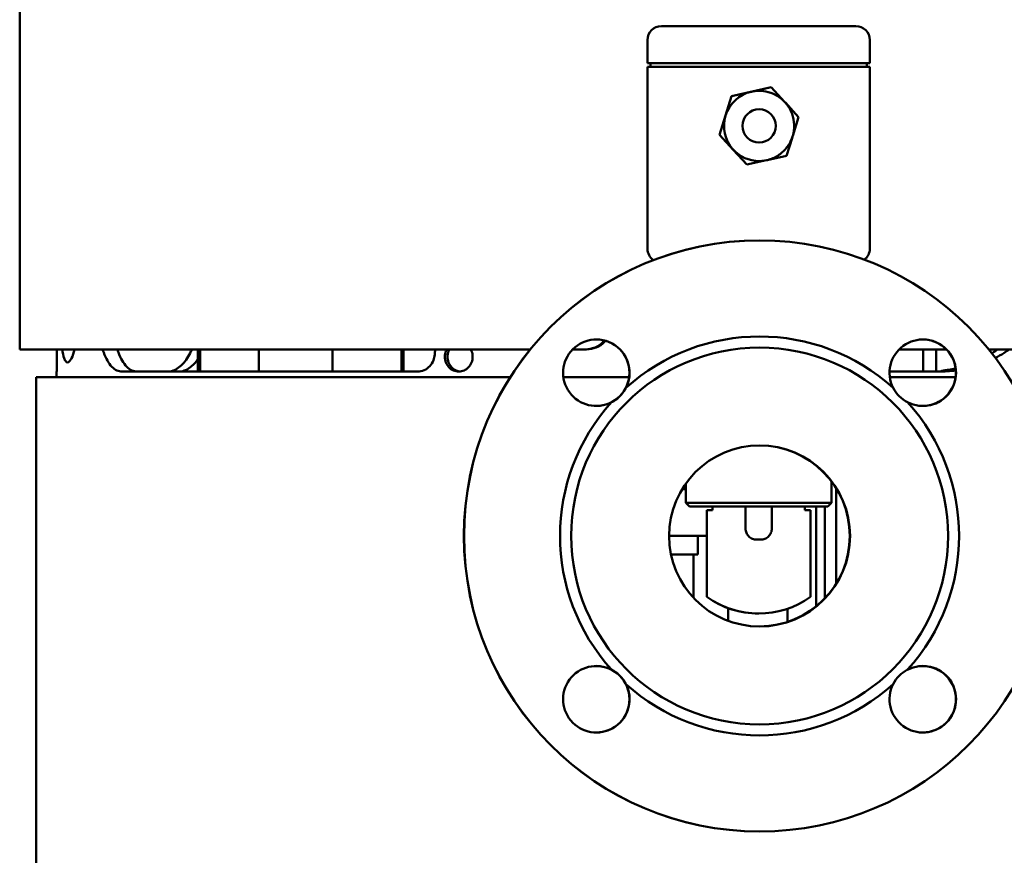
# Model space of a CAD drawing. Header units: millimetres. Extents: x -2199 to 5175, y -1387 to 1803.
# Tile 25 of 27: x 4754 to 5021, y 516 to 742. Entities that reach past the tile are written whole.
import ezdxf

# ---------------------------------------------------------------- set-up
doc = ezdxf.new("R2010")
doc.units = ezdxf.units.MM
doc.layers.add('Видимый контур (ГОСТ)', color=7, linetype='Continuous', lineweight=50)

msp = doc.modelspace()

# ---------------------------------------------------------------- linework, layer by layer
at = {"layer": 'Видимый контур (ГОСТ)'}
for p, q in [((4754.19, 653.01), (4754.19, 810.51)), ((4928.04, 740.51), (4927.88, 740.51)), ((4980.54, 740.51), (4928.04, 740.51)), ((4924.13, 730.51), (4924.13, 736.76)), ((4984.29, 730.51), (4984.29, 736.76)), ((4924.13, 730.51), (4924.29, 730.51)), ((4928.05, 730.51), (4924.29, 730.51)), ((4924.92, 730.51), (4924.92, 729.51)), ((4928.05, 730.51), (4980.55, 730.51)), ((4984.29, 730.51), (4980.55, 730.51)), ((4983.5, 730.51), (4983.5, 729.51)), ((4924.29, 729.51), (4924.13, 729.51)), ((4924.13, 680.26), (4924.13, 729.51)), ((4928.05, 729.51), (4924.29, 729.51)), ((4980.55, 729.51), (4928.05, 729.51)), ((4980.55, 729.51), (4984.29, 729.51)), ((4984.29, 680.26), (4984.29, 729.51)), ((4946.89, 721.59), (4957.6, 723.97)), ((4952.26, 722.78), (4946.91, 721.59)), ((4957.62, 723.97), (4952.26, 722.78)), ((4954.33, 723.01), (4954.33, 723.01)), ((4957.6, 723.97), (4957.62, 723.97)), ((4961.22, 720.05), (4957.62, 723.97)), ((4943.6, 711.12), (4946.89, 721.59)), ((4946.91, 721.59), (4945.26, 716.36)), ((4946.89, 721.59), (4946.91, 721.59)), ((4965.04, 715.89), (4961.44, 719.81)), ((4945.26, 716.36), (4943.62, 711.12)), ((4963.45, 710.84), (4965.04, 715.89)), ((4951.02, 703.04), (4943.6, 711.12)), ((4943.6, 711.12), (4943.62, 711.12)), ((4943.62, 711.12), (4947.33, 707.08)), ((4961.75, 705.43), (4963.34, 710.48)), ((4947.33, 707.08), (4951.04, 703.04)), ((4951.04, 703.04), (4956.31, 704.22)), ((4954.33, 704.01), (4954.33, 704.01)), ((4956.48, 704.25), (4961.75, 705.43)), ((4951.02, 703.04), (4951.04, 703.04)), ((4954.46, 682.51), (4954.44, 682.51)), ((4892.39, 653.01), (4754.19, 653.01)), ((4764.21, 653.01), (4764.21, 647.01)), ((4802.44, 653.01), (4802.44, 647.01)), ((4803, 647.01), (4803, 653.01)), ((4818.88, 647.01), (4818.88, 653.01)), ((4838.88, 647.01), (4838.88, 653.01)), ((4857.57, 653.01), (4857.57, 647.01)), ((4858.12, 647.01), (4858.12, 653.01)), ((4907.31, 653.01), (4903.84, 653.01)), ((4907.31, 653.01), (4907.65, 653.01)), ((5005.05, 653.01), (4992.23, 653.01)), ((4998.76, 653.01), (4998.76, 647.01)), ((5002.23, 647.01), (5002.23, 653.01)), ((5036.79, 653.01), (5016.51, 653.01)), ((4886.97, 645.51), (4758.69, 645.51)), ((4758.69, -351.49), (4758.69, 645.51)), ((4764.19, 647.01), (4764.19, 647.01)), ((4764.19, 647.01), (4764.19, 647.01)), ((4764.19, 647.01), (4764.21, 647.01)), ((4764.19, 647.01), (4764.19, 645.51)), ((4764.19, 645.51), (4764.19, 647.01)), ((4764.19, 645.51), (4764.19, 647.01)), ((4781.91, 647.01), (4861.89, 647.01)), ((4919.16, 645.51), (4901.35, 645.51)), ((4989.66, 647.01), (5002.99, 647.01)), ((5007.55, 645.51), (4989.73, 645.51)), ((5002.99, 647.01), (5002.99, 647.01)), ((4934.47, 611.51), (4934.47, 616.67)), ((4973.97, 611.51), (4973.97, 617.22)), ((4933.48, 615.15), (4934.47, 615.15)), ((4975.22, 615.4), (4975.22, 589.62)), ((4934.47, 611.51), (4973.97, 611.51)), ((4935.47, 610.51), (4934.47, 611.51)), ((4972.97, 610.51), (4935.47, 610.51)), ((4941.72, 609.51), (4941.72, 610.51)), ((4941.72, 610.51), (4941.72, 609.51)), ((4950.66, 610.51), (4950.66, 604.51)), ((4957.78, 604.51), (4957.78, 610.51)), ((4966.72, 609.51), (4966.72, 610.51)), ((4969.78, 610.51), (4969.78, 583.45)), ((4972.1, 585.58), (4972.1, 610.51)), ((4972.97, 610.51), (4973.97, 611.51)), ((4940.22, 609.51), (4940.22, 609.51)), ((4941.72, 609.51), (4940.22, 609.51)), ((4940.22, 609.51), (4940.22, 586.01)), ((4940.22, 609.51), (4940.22, 586.01)), ((4968.22, 609.51), (4966.72, 609.51)), ((4968.22, 609.51), (4968.22, 586.01)), ((4929.97, 602.53), (4940.22, 602.53)), ((4937.78, 597.53), (4937.78, 602.53)), ((4954.78, 601.51), (4953.67, 601.51)), ((4930.48, 597.53), (4937.78, 597.53)), ((4936.56, 585.78), (4936.56, 597.53)), ((4940.22, 586.01), (4940.22, 586.01)), ((4945.98, 582.97), (4945.98, 579.52)), ((4954.22, 581.51), (4954.22, 581.51)), ((4961.98, 582.8), (4961.98, 579.22)), ((4954.46, 522.51), (4954.44, 522.51))]:
    msp.add_line(p, q, dxfattribs=at)
for centre, start, end in [((4927.88, 736.76), 90, 180), ((4980.54, 736.76), 0, 90), ((4927.88, 680.26), 180, 235.0772), ((4980.54, 680.26), 307.9848, 0)]:
    msp.add_arc(centre, 3.75, start, end, dxfattribs=at)
for centre, major_axis, ratio, start_param, end_param in [((4954.33, 713.51), (0, 9.5), 0.999998, 0.219123, 1.266321), ((4954.33, 713.51), (0, 9.5), 0.999998, 0, 0.219123), ((4954.34, 713.51), (0, 4.5), 0.999998, 3.142427, 6.283185), ((4954.33, 713.51), (0, 9.5), 0.999998, 1.266321, 2.313518), ((4954.33, 713.51), (0, -9.5), 0.999998, 5.455111, 6.283185), ((4954.44, 602.51), (0, -80), 0.999998, 3.141593, 6.283185), ((4954.46, 602.51), (0, 54), 0.999998, 5.54871, 7.01766), ((4910.27, 646.7), (0, -9), 0.999998, 1.095763, 6.758219), ((4910.24, 646.7), (0.01, -9), 0.999998, 0, 3.138881), ((4998.65, 646.7), (0, 9), 0.999998, 2.666559, 8.329015), ((4998.63, 646.7), (0.01, -9), 0.999998, 0, 3.138881), ((5002.96, 677.01), (0, -30), 0.209728, 0.00559, 0.126694), ((4954.46, 602.51), (0, 54), 0.999998, 0.836321, 2.305271), ((4954.46, 602.51), (0, -54), 0.999998, 0.836321, 2.305271), ((4954.38, 602.51), (0.04, 24.5), 0.999998, 3.14504, 6.283185), ((4954.22, 605.54), (0, -24.03), 0.999998, 5.661189, 6.283185), ((4954.22, 605.54), (0, -24.03), 0.999998, 5.661189, 6.905182), ((4910.27, 558.31), (0, -9), 0.999998, 2.666559, 8.329015), ((4998.65, 558.31), (0, 9), 0.999998, 1.095763, 6.758219), ((4910.24, 558.31), (0.01, -9), 0.999998, 0, 3.138881), ((4998.63, 558.31), (0.01, -9), 0.999998, 0, 3.138881), ((4954.46, 602.51), (0, -54), 0.999998, 5.54871, 7.01766)]:
    msp.add_ellipse(centre, major_axis=major_axis, ratio=ratio, start_param=start_param, end_param=end_param, dxfattribs=at)
for centre, major_axis in [((4954.34, 713.51), (0, 4.5)), ((4954.46, 602.51), (0, -80)), ((4954.47, 602.51), (0, -51)), ((4954.47, 602.51), (0, -24.5))]:
    msp.add_ellipse(centre, major_axis=major_axis, ratio=0.999998, dxfattribs=at)
for points, knots in [([(4954.33, 704.01), (4955.34, 704.01), (4956.36, 704.17), (4958.28, 704.81), (4959.19, 705.28), (4960.82, 706.49), (4961.53, 707.23), (4962.69, 708.89), (4963.14, 709.81), (4963.72, 711.76), (4963.86, 712.77), (4963.8, 714.8), (4963.6, 715.81), (4962.91, 717.71), (4962.41, 718.61), (4961.15, 720.2), (4960.4, 720.89), (4958.7, 722), (4957.77, 722.42), (4955.99, 722.9), (4955.16, 723.01), (4954.33, 723.01)], [3.141593, 3.141593, 3.141593, 3.141593, 3.461592, 3.461592, 3.781592, 3.781592, 4.101592, 4.101592, 4.421592, 4.421592, 4.741592, 4.741592, 5.061593, 5.061593, 5.381593, 5.381593, 5.701593, 5.701593, 6.021593, 6.021593, 6.283185, 6.283185, 6.283185, 6.283185]), ([(4767.14, 649.51), (4766.97, 649.51), (4766.81, 649.6), (4766.49, 649.98), (4766.35, 650.27), (4766.01, 651.24), (4765.83, 652.06), (4765.69, 653.01)], [6.7834056, 6.7834056, 6.7834056, 6.7834056, 7.0660473, 7.0660473, 7.348689, 7.348689, 7.7833674, 7.7833674, 7.7833674, 7.7833674]), ([(4769.07, 653.01), (4768.81, 652.06), (4768.52, 651.24), (4768.04, 650.27), (4767.85, 649.98), (4767.48, 649.6), (4767.3, 649.51), (4767.14, 649.51)], [5.7834438, 5.7834438, 5.7834438, 5.7834438, 6.2181222, 6.2181222, 6.5007639, 6.5007639, 6.7834056, 6.7834056, 6.7834056, 6.7834056]), ([(4781.91, 647.01), (4781.44, 647.01), (4780.96, 647.11), (4780.02, 647.55), (4779.56, 647.88), (4778.7, 648.77), (4778.3, 649.32), (4777.56, 650.61), (4777.23, 651.35), (4776.84, 652.41), (4776.74, 652.7), (4776.64, 653.01)], [-2.669815, -2.669815, -2.669815, -2.669815, -2.333145, -2.333145, -1.996475, -1.996475, -1.659806, -1.659806, -1.323136, -1.323136, -1.203806, -1.203806, -1.203806, -1.203806]), ([(4780.65, 653.01), (4780.74, 652.72), (4780.84, 652.45), (4781.23, 651.39), (4781.56, 650.65), (4782.31, 649.35), (4782.72, 648.79), (4783.6, 647.89), (4784.06, 647.55), (4785.02, 647.11), (4785.51, 647.01), (4785.99, 647.01)], [1.203787, 1.203787, 1.203787, 1.203787, 1.315497, 1.315497, 1.654452, 1.654452, 1.993406, 1.993406, 2.33236, 2.33236, 2.671315, 2.671315, 2.671315, 2.671315]), ([(4794.22, 647.01), (4795.18, 647.01), (4796.23, 647.36), (4798.19, 648.79), (4799.1, 649.87), (4800.17, 651.69), (4800.48, 652.32), (4800.77, 653.01)], [-2.116914, -2.116914, -2.116914, -2.116914, -1.585498, -1.585498, -1.054083, -1.054083, -0.813267, -0.813267, -0.813267, -0.813267]), ([(4869.29, 651.01), (4869.29, 651.51), (4869.38, 652.04), (4869.64, 652.7), (4869.71, 652.86), (4869.79, 653.01)], [0, 0, 0, 0, 0.1504433, 0.1504433, 0.2010281, 0.2010281, 0.2010281, 0.2010281]), ([(4876.29, 653.01), (4876.37, 652.86), (4876.45, 652.7), (4876.7, 652.04), (4876.8, 651.51), (4876.8, 650.51), (4876.7, 649.97), (4876.32, 648.99), (4876.04, 648.55), (4875.37, 647.83), (4874.94, 647.52), (4874.01, 647.11), (4873.51, 647.01), (4872.56, 647.01), (4872.06, 647.11), (4871.13, 647.52), (4870.7, 647.84), (4870.04, 648.55), (4869.76, 649), (4869.38, 649.97), (4869.29, 650.51), (4869.29, 651.01)], [1.026938, 1.026938, 1.026938, 1.026938, 1.077335, 1.077335, 1.2277, 1.2277, 1.378064, 1.378064, 1.528428, 1.528428, 1.684584, 1.684584, 1.840739, 1.840739, 1.997626, 1.997626, 2.154512, 2.154512, 2.304956, 2.304956, 2.455399, 2.455399, 2.455399, 2.455399]), ([(4870.51, 653.01), (4870.43, 652.86), (4870.35, 652.7), (4870.1, 652.04), (4870.01, 651.51), (4870.01, 651.01)], [2.2563944, 2.2563944, 2.2563944, 2.2563944, 2.3070348, 2.3070348, 2.4574684, 2.4574684, 2.4574684, 2.4574684]), ([(4907.31, 653.01), (4908.16, 653.01), (4909.08, 653.18), (4910.76, 653.9), (4911.53, 654.44), (4912.25, 655.17), (4912.36, 655.3), (4912.47, 655.42)], [-1.0552957, -1.0552957, -1.0552957, -1.0552957, -0.7913052, -0.7913052, -0.5273147, -0.5273147, -0.4782987, -0.4782987, -0.4782987, -0.4782987]), ([(4912.75, 655.35), (4912.67, 655.25), (4912.58, 655.15), (4911.88, 654.44), (4911.11, 653.9), (4909.42, 653.18), (4908.51, 653.01), (4907.65, 653.01)], [0.4883298, 0.4883298, 0.4883298, 0.4883298, 0.5274201, 0.5274201, 0.7913637, 0.7913637, 1.0553074, 1.0553074, 1.0553074, 1.0553074]), ([(5017.35, 651.95), (5017.37, 651.96), (5017.39, 651.97), (5017.92, 652.31), (5018.42, 652.65), (5018.91, 653.01)], [6.9357652, 6.9357652, 6.9357652, 6.9357652, 6.9423819, 6.9423819, 7.1245176, 7.1245176, 7.1245176, 7.1245176]), ([(5022.01, 653.01), (5021.54, 652.66), (5021.04, 652.32), (5019.82, 651.53), (5019.08, 651.1), (5018.32, 650.7)], [-7.0808059, -7.0808059, -7.0808059, -7.0808059, -6.9004166, -6.9004166, -6.6440632, -6.6440632, -6.6440632, -6.6440632]), ([(4802.44, 650.44), (4801.79, 649.48), (4801.03, 648.65), (4799.26, 647.36), (4798.22, 647.01), (4797.27, 647.01)], [1.152376, 1.152376, 1.152376, 1.152376, 1.5864366, 1.5864366, 2.1172435, 2.1172435, 2.1172435, 2.1172435]), ([(4866.52, 651.59), (4866.48, 651.09), (4866.36, 650.58), (4865.95, 649.5), (4865.6, 648.94), (4864.78, 648.05), (4864.25, 647.65), (4863.09, 647.13), (4862.47, 647.01), (4861.89, 647.01)], [1.5922048, 1.5922048, 1.5922048, 1.5922048, 1.7387538, 1.7387538, 1.9264929, 1.9264929, 2.1256668, 2.1256668, 2.3248408, 2.3248408, 2.3248408, 2.3248408]), ([(4870.01, 651.01), (4870.01, 650.51), (4870.1, 649.97), (4870.48, 649), (4870.76, 648.55), (4871.42, 647.84), (4871.84, 647.52), (4872.66, 647.16), (4873.03, 647.06), (4873.39, 647.03)], [0, 0, 0, 0, 0.1504336, 0.1504336, 0.3008672, 0.3008672, 0.4580421, 0.4580421, 0.5762708, 0.5762708, 0.5762708, 0.5762708]), ([(5003.75, 647.25), (5004.39, 647.32), (5005.04, 647.41), (5006.31, 647.63), (5006.93, 647.76), (5007.55, 647.9)], [5.503547, 5.503547, 5.503547, 5.503547, 5.6969699, 5.6969699, 5.8846396, 5.8846396, 5.8846396, 5.8846396]), ([(4918.27, 642.59), (4917.85, 641.77), (4917.28, 640.99), (4915.98, 639.69), (4915.2, 639.12), (4914.38, 638.7)], [1.5124868, 1.5124868, 1.5124868, 1.5124868, 1.7896695, 1.7896695, 2.0668521, 2.0668521, 2.0668521, 2.0668521]), ([(4994.54, 638.7), (4993.72, 639.12), (4992.94, 639.69), (4991.64, 640.99), (4991.07, 641.77), (4990.65, 642.59)], [1.5124868, 1.5124868, 1.5124868, 1.5124868, 1.7896695, 1.7896695, 2.0668521, 2.0668521, 2.0668521, 2.0668521]), ([(4953.67, 601.51), (4953.29, 601.51), (4952.86, 601.59), (4952.17, 601.88), (4951.8, 602.13), (4951.28, 602.65), (4951.03, 603.02), (4950.75, 603.7), (4950.66, 604.14), (4950.66, 604.51)], [1.0463701, 1.0463701, 1.0463701, 1.0463701, 1.1576333, 1.1576333, 1.2687105, 1.2687105, 1.3797705, 1.3797705, 1.4908253, 1.4908253, 1.4908253, 1.4908253]), ([(4957.78, 604.51), (4957.78, 604.14), (4957.7, 603.7), (4957.41, 603.02), (4957.17, 602.65), (4956.64, 602.13), (4956.27, 601.88), (4955.59, 601.59), (4955.15, 601.51), (4954.78, 601.51)], [0.4969418, 0.4969418, 0.4969418, 0.4969418, 0.6079966, 0.6079966, 0.7190567, 0.7190567, 0.8301338, 0.8301338, 0.941397, 0.941397, 0.941397, 0.941397]), ([(4914.38, 566.32), (4915.2, 565.9), (4915.98, 565.33), (4917.28, 564.02), (4917.85, 563.24), (4918.27, 562.43)], [1.5119025, 1.5119025, 1.5119025, 1.5119025, 1.7890851, 1.7890851, 2.0662678, 2.0662678, 2.0662678, 2.0662678]), ([(4990.65, 562.43), (4991.07, 563.24), (4991.64, 564.02), (4992.94, 565.33), (4993.72, 565.9), (4994.54, 566.32)], [1.5124868, 1.5124868, 1.5124868, 1.5124868, 1.7896695, 1.7896695, 2.0668521, 2.0668521, 2.0668521, 2.0668521])]:
    msp.add_open_spline(points, degree=3, knots=knots, dxfattribs=at)
for points in [[(4866.77, 653.01), (4866.64, 652.54), (4866.55, 652.06), (4866.52, 651.59)], [(5007.61, 647.33), (5006.05, 647.12), (5004.5, 647.02), (5002.99, 647.01)]]:
    msp.add_open_spline(points, degree=3, dxfattribs=at)

doc.saveas('drawing.dxf')
